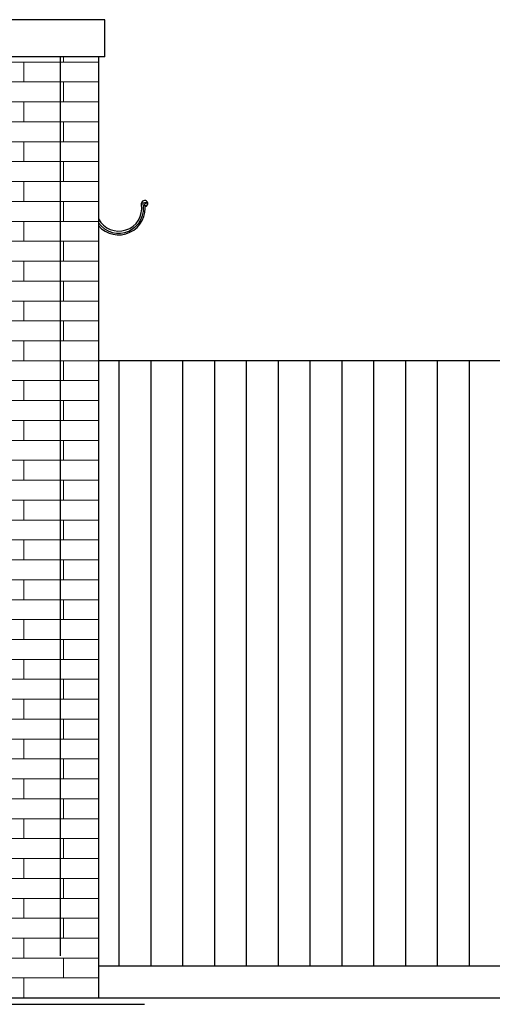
# Model space of a CAD drawing. Extents: x -73 to 359, y -4 to 85.
# Tile 145 of 151: x 342.68 to 344.17, y -1.03 to 2.06. Entities that reach past the tile are written whole.
import ezdxf

# ---------------------------------------------------------------- set-up
doc = ezdxf.new("R2010")
doc.units = 0
doc.header["$MEASUREMENT"] = 0
doc.linetypes.add('Strichlinie', pattern=[0.005644, 0.002822, -0.002822])
doc.linetypes.add('Strichpunktlinie', pattern=[0.006703, 0.003528, -0.001764, 0, -0.001411])
for name, color, linetype in [('Ansicht_West Garagen_3_A_1 Holz', 7, 'Continuous'), ('Ansicht_West Garagen_3_R_NT_DACH', 7, 'Continuous'), ('Ansicht_West Garagen_3_R_NT_INNENWAND', 7, 'Continuous'), ('Ansicht_West Garagen_3_R_TR_BODEN', 7, 'Continuous'), ('Ansicht_West Garagen_3_R_TR_HIDDEN', 7, 'Continuous'), ('Ansicht_West Garagen_3_Schraffuren', 7, 'Continuous')]:
    doc.layers.add(name, color=color, linetype=linetype)

msp = doc.modelspace()

# ---------------------------------------------------------------- hatches: boundary and pattern name
at = {"layer": 'Ansicht_West Garagen_3_Schraffuren', "linetype": 'Continuous', "lineweight": 18, "ltscale": 1000}
h = msp.add_hatch(dxfattribs=at)
h.set_pattern_fill('MW_Verband__Läufer__DF_0003', color=9, style=0, pattern_type=2)
h.set_pattern_definition([(0, (355.69491, -1.012166), (0, 0.0625), []), (90, (355.6949, -1.01217), (-0.25, 0), [0.0625, -0.0625]), (90, (355.8199, -0.94967), (-0.25, 0), [0.0625, -0.0625])])
h.paths.add_polyline_path([(342.9299, -1.0122), (342.9299, 1.9423), (330.9499, 1.9423), (330.9499, -1.0122)], flags=0)
at = {"layer": 'Ansicht_West Garagen_3_Schraffuren', "linetype": 'Continuous', "ltscale": 1000}
h = msp.add_hatch(dxfattribs=at)
h.set_pattern_fill('Holz_Schalung__stehend___84', color=256, style=0, pattern_type=2)
h.set_pattern_definition([(90, (355.69491, -1.01217), (-0.1, 0), [])])
h.paths.add_polyline_path([(342.9299, -0.9122), (350.6999, -0.9122), (350.6999, 0.9878), (342.9299, 0.9878)], flags=0)
h.paths.add_polyline_path([(347.0741, -0.3807), (346.2814, -0.3807), (346.2814, 0.077), (347.0741, 0.077)], flags=0)

# ---------------------------------------------------------------- linework, layer by layer
at = {"layer": 'Ansicht_West Garagen_3_A_1 Holz', "linetype": 'Continuous', "ltscale": 1000}
for p, q in [((350.6999, 0.9878), (342.9299, 0.9878)), ((350.6999, -0.9122), (342.9299, -0.9122))]:
    msp.add_line(p, q, dxfattribs=at)
at = {"layer": 'Ansicht_West Garagen_3_R_NT_DACH', "linetype": 'Continuous', "ltscale": 1000}
for p, q in [((342.9498, 2.0585), (330.93, 2.0585)), ((342.9498, 1.9423), (342.9498, 2.0585)), ((342.9498, 1.9423), (330.93, 1.9423)), ((343.0697, 1.4831), (343.0746, 1.4849)), ((343.0746, 1.4849), (343.0797, 1.4851)), ((343.0746, 1.4849), (343.0797, 1.4851)), ((343.0797, 1.4851), (343.0796, 1.4813)), ((343.0797, 1.4851), (343.0796, 1.4813)), ((343.065, 1.4776), (343.0647, 1.4824)), ((343.0796, 1.4813), (343.0753, 1.4808)), ((343.0796, 1.4813), (343.0753, 1.4808)), ((343.077, 1.4719), (343.0777, 1.4759)), ((342.9919, 1.3831), (342.9946, 1.3831))]:
    msp.add_line(p, q, dxfattribs=at)
for centre, radius, start, end in [((343.0747, 1.481), 0.0101, 14.9473, 171.9271), ((343.0747, 1.481), 0.0101, 14.9473, 171.9271), ((343.0744, 1.4818), 0.0102, 285.103, 9.9828), ((343.0744, 1.4818), 0.0102, 285.103, 9.9828), ((342.9933, 1.4665), 0.0782, 215.8088, 12.254), ((342.9932, 1.4664), 0.0833, 220.5342, 9.935), ((342.9936, 1.4669), 0.0721, 207.9161, 8.5608)]:
    msp.add_arc(centre, radius, start, end, dxfattribs=at)
at = {"layer": 'Ansicht_West Garagen_3_R_NT_INNENWAND', "color": 252, "linetype": 'Continuous', "lineweight": 18, "ltscale": 1000}
msp.add_line((342.8099, -1.0122), (350.8199, -1.0122), dxfattribs=at)
at = {"layer": 'Ansicht_West Garagen_3_R_TR_BODEN', "linetype": 'Continuous', "ltscale": 1000}
msp.add_line((312.3338, -1.0122), (359.3919, -1.0122), dxfattribs=at)
at = {"layer": 'Ansicht_West Garagen_3_R_TR_BODEN', "linetype": 'Strichpunktlinie', "ltscale": 1000}
msp.add_line((312.3338, -1.0322), (359.3919, -1.0322), dxfattribs=at)
at = {"layer": 'Ansicht_West Garagen_3_R_TR_HIDDEN', "linetype": 'Strichlinie', "ltscale": 1000}
msp.add_line((342.8099, 1.9423), (342.8099, -1.0122), dxfattribs=at)
at = {"layer": 'Ansicht_West Garagen_3_R_TR_HIDDEN', "linetype": 'Continuous', "ltscale": 1000}
msp.add_line((342.9299, 1.9423), (342.9299, -1.0122), dxfattribs=at)
at = {"layer": 'Ansicht_West Garagen_3_Schraffuren', "color": 255, "linetype": 'Continuous', "lineweight": 18, "ltscale": 1000}
for p, q in [((342.9299, 1.9423), (330.9499, 1.9423)), ((342.9299, -1.0122), (342.9299, 1.9423)), ((350.6999, 0.9878), (342.9299, 0.9878)), ((342.9299, 0.9878), (342.9299, -0.9122)), ((342.9299, -0.9122), (350.6999, -0.9122)), ((330.9499, -1.0122), (342.9299, -1.0122))]:
    msp.add_line(p, q, dxfattribs=at)

doc.saveas('drawing.dxf')
